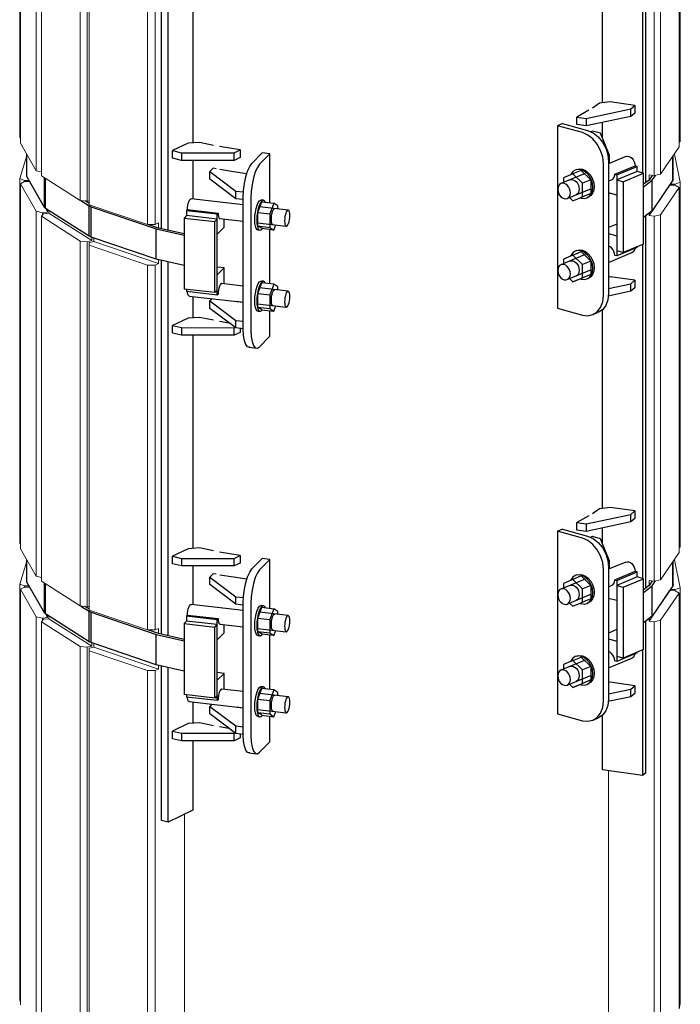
# Model space of a CAD drawing. Header units: millimetres. Extents: x -234509 to -203707, y -19731 to 120094.
# Tile 13 of 72: x -211803 to -210578, y -17901 to -16075. Entities that reach past the tile are written whole.
import ezdxf

# ---------------------------------------------------------------- set-up
doc = ezdxf.new("R2010")
doc.units = ezdxf.units.MM
for name, color, linetype, lineweight in [('N-CO-BC-BETONVORM-G', 50, 'Continuous', 25), ('N-CO-KC-KUNSTSTOFVORM-G', 7, 'Continuous', 13), ('N-CO-SC-STAALVORM-G', 10, 'Continuous', 25)]:
    doc.layers.add(name, color=color, linetype=linetype, lineweight=lineweight)

# ---------------------------------------------------------------- blocks, each defined once
blk = doc.blocks.new('GM_Wrijfstijl_boven_beschermpaal - GM_Wrijfstijl_boven_beschermpaal-V101-_3D_ Copy 1 Copy 1 Copy 1')
at = {"layer": 'N-CO-KC-KUNSTSTOFVORM-G'}
for p, q in [((256715.5, -16364.1), (256715.5, -15687.1)), ((256787.2, -16409.9), (256787.2, -15733)), ((256800.7, -16411.3), (256800.7, -15734.4)), ((256715.5, -16364.1), (256787.2, -16409.9)), ((256787.2, -16409.9), (256800.7, -16411.3)), ((256804.4, -16410.4), (256800.7, -16411.3)), ((256715.5, -16439.3), (256719.6, -16434.7)), ((256719.6, -16434.7), (256729.1, -16433.5)), ((256729.1, -16433.5), (256729.1, -16428.5)), ((256729.1, -16433.5), (256808.9, -16484.5)), ((256715.5, -17116.2), (256715.5, -16439.3)), ((256787.2, -16485.2), (256715.5, -16439.3)), ((256787.2, -17162.1), (256787.2, -16485.2)), ((256800.7, -16486.6), (256787.2, -16485.2)), ((256800.7, -16486.6), (256808.9, -16484.5)), ((256800.7, -17163.5), (256800.7, -16486.6)), ((256808.9, -16484.5), (256808.9, -16478.4)), ((256715.5, -17116.2), (256787.2, -17162.1)), ((256787.2, -17162.1), (256800.7, -17163.5)), ((256804.4, -17162.6), (256800.7, -17163.5)), ((256729.1, -17185.7), (256729.1, -17180.6)), ((256715.5, -17191.5), (256719.6, -17186.9)), ((256787.2, -17237.3), (256715.5, -17191.5)), ((256715.5, -17962.4), (256715.5, -17191.5)), ((256719.6, -17186.9), (256729.1, -17185.7)), ((256729.1, -17185.7), (256808.9, -17236.7)), ((256800.7, -17238.7), (256787.2, -17237.3)), ((256787.2, -18008.3), (256787.2, -17237.3)), ((256800.7, -17238.7), (256808.9, -17236.7)), ((256800.7, -18047.3), (256800.7, -17238.7)), ((256808.9, -17236.7), (256808.9, -17230.6))]:
    blk.add_line(p, q, dxfattribs=at)
blk = doc.blocks.new('GM_Wrijfstijl_boven_beschermpaal - GM_Wrijfstijl_boven_beschermpaal-V102-_3D_ Copy 1 Copy 1 Copy 1')
at = {"layer": 'N-CO-KC-KUNSTSTOFVORM-G'}
for p, q in [((256804.4, -16417.8), (256804.4, -15740.9)), ((256912.4, -16454.5), (256912.4, -15777.6)), ((256926.5, -16454.5), (256926.5, -15777.6)), ((256804.4, -16413), (256804.4, -16417.8)), ((256804.4, -16417.8), (256912.4, -16454.5)), ((256912.4, -16454.5), (256926.5, -16454.5)), ((256932.5, -16451.8), (256926.5, -16454.5)), ((256932.5, -16461.2), (256932.5, -16451.8)), ((256804.4, -16488.2), (256812.5, -16486.2)), ((256804.4, -16493.1), (256804.4, -16488.2)), ((256812.5, -16486.2), (256812.5, -16479.7)), ((256812.5, -16486.2), (256932.5, -16527)), ((256804.4, -17170), (256804.4, -16493.1)), ((256912.4, -16529.8), (256804.4, -16493.1)), ((256926.5, -16529.8), (256932.5, -16527)), ((256932.5, -16527), (256932.5, -16520)), ((256912.4, -17206.7), (256912.4, -16529.8)), ((256926.5, -16529.8), (256912.4, -16529.8)), ((256926.5, -17206.7), (256926.5, -16529.8)), ((256804.4, -17165.2), (256804.4, -17170)), ((256804.4, -17170), (256912.4, -17206.7)), ((256912.4, -17206.7), (256926.5, -17206.7)), ((256932.5, -17203.9), (256926.5, -17206.7)), ((256932.5, -17213.3), (256932.5, -17203.9)), ((256804.4, -17240.4), (256812.5, -17238.3)), ((256812.5, -17238.3), (256812.5, -17231.8)), ((256812.5, -17238.3), (256932.5, -17279.2)), ((256804.4, -17245.2), (256804.4, -17240.4)), ((256912.4, -17281.9), (256804.4, -17245.2)), ((256804.4, -18016.2), (256804.4, -17245.2)), ((256932.5, -17279.2), (256932.5, -17272.2)), ((256926.5, -17281.9), (256912.4, -17281.9)), ((256912.4, -18052.9), (256912.4, -17281.9)), ((256926.5, -17281.9), (256932.5, -17279.2)), ((256926.5, -18090.5), (256926.5, -17281.9)), ((256980.9, -17548), (256980.9, -18216.1))]:
    blk.add_line(p, q, dxfattribs=at)
blk = doc.blocks.new('GM_Wrijfstijl_boven_beschermpaal - GM_Wrijfstijl_boven_beschermpaal-V103-_3D_ Copy 1 Copy 1 Copy 1')
at = {"layer": 'N-CO-KC-KUNSTSTOFVORM-G'}
for p, q in [((256675.3, -16294), (256675.3, -15617)), ((256675.3, -16294), (256676.6, -16294.5)), ((256675.3, -16369.2), (256688.3, -16326.8)), ((256675.3, -17046.2), (256675.3, -16369.2)), ((256684.2, -16372.9), (256675.3, -16369.2)), ((256684.2, -16372.9), (256692.7, -16372.8)), ((256684.2, -16375.2), (256684.2, -16372.9)), ((256675.3, -17046.2), (256676.6, -17046.7)), ((256675.3, -17121.4), (256688.3, -17079)), ((256684.2, -17125.1), (256675.3, -17121.4)), ((256675.3, -17892.3), (256675.3, -17121.4)), ((256684.2, -17125.1), (256692.7, -17125)), ((256684.2, -17127.3), (256684.2, -17125.1)), ((256675.3, -17892.3), (256676.6, -17898.3))]:
    blk.add_line(p, q, dxfattribs=at)
blk = doc.blocks.new('GM_Wrijfstijl_boven_beschermpaal - GM_Wrijfstijl_boven_beschermpaal-V104-_3D_ Copy 1 Copy 1 Copy 1')
at = {"layer": 'N-CO-KC-KUNSTSTOFVORM-G'}
for p, q in [((256676.6, -16303.8), (256676.6, -15626.9)), ((256705.8, -16354.8), (256705.8, -15677.9)), ((256676.6, -16303.8), (256705.8, -16354.8)), ((256705.8, -16354.8), (256715.5, -16357)), ((256676.6, -16379), (256684.5, -16375)), ((256676.6, -17056), (256676.6, -16379)), ((256705.8, -16430), (256676.6, -16379)), ((256684.5, -16375), (256693.9, -16374.9)), ((256705.8, -17107), (256705.8, -16430)), ((256717.6, -16432.7), (256705.8, -16430)), ((256717.6, -16432.7), (256727.1, -16431.6)), ((256717.6, -16437), (256717.6, -16432.7)), ((256723, -16424.4), (256727.1, -16431.6)), ((256727.1, -16431.6), (256727.1, -16427.2)), ((256676.6, -17056), (256705.8, -17107)), ((256705.8, -17107), (256715.5, -17109.2)), ((256676.6, -17131.2), (256684.5, -17127.2)), ((256684.5, -17127.2), (256693.9, -17127)), ((256705.8, -17182.2), (256676.6, -17131.2)), ((256676.6, -17902.2), (256676.6, -17131.2)), ((256717.6, -17184.9), (256705.8, -17182.2)), ((256705.8, -17953.2), (256705.8, -17182.2)), ((256717.6, -17184.9), (256727.1, -17183.7)), ((256717.6, -17189.2), (256717.6, -17184.9)), ((256723, -17176.6), (256727.1, -17183.7)), ((256727.1, -17183.7), (256727.1, -17179.3))]:
    blk.add_line(p, q, dxfattribs=at)
blk = doc.blocks.new('GM_Wrijfstijl_boven_beschermpaal - GM_Wrijfstijl_boven_beschermpaal-3591631-_3D_ Copy 1 Copy 1 Copy 1')
at = {"layer": 'N-CO-KC-KUNSTSTOFVORM-G'}
for p, q in [((257899.8, -15624), (257899.8, -16300.9)), ((257897.6, -16301.8), (257899.8, -16300.9)), ((257889.1, -16324.3), (257899.8, -16376.1)), ((257881.2, -16379.5), (257890.5, -16379.8)), ((257899.8, -16376.1), (257890.5, -16379.8)), ((257890.5, -16379.8), (257890.5, -16382.1)), ((257899.8, -16376.1), (257899.8, -17053.1)), ((257897.6, -17054), (257899.8, -17053.1)), ((257889.1, -17076.5), (257899.8, -17128.3)), ((257899.8, -17128.3), (257890.5, -17131.9)), ((257899.8, -17128.3), (257899.8, -17899.3)), ((257881.2, -17131.7), (257890.5, -17131.9)), ((257890.5, -17131.9), (257890.5, -17134.3)), ((257897.6, -17909.1), (257899.8, -17899.3))]:
    blk.add_line(p, q, dxfattribs=at)
blk = doc.blocks.new('GM_Wrijfstijl_boven_beschermpaal - GM_Wrijfstijl_boven_beschermpaal-V105-_3D_ Copy 1 Copy 1 Copy 1')
at = {"layer": 'N-CO-KC-KUNSTSTOFVORM-G'}
for p, q in [((257897.6, -15633.8), (257897.6, -16310.7)), ((257851.4, -15687), (257851.4, -16363.9)), ((257863.4, -15684.4), (257863.4, -16361.4)), ((257863.4, -16361.4), (257897.6, -16310.7)), ((257842, -16362.7), (257842, -16372.1)), ((257851.4, -16363.9), (257842, -16362.7)), ((257851.4, -16363.9), (257863.4, -16361.4)), ((257842, -16437.9), (257880, -16381.6)), ((257880, -16381.6), (257890.1, -16381.9)), ((257897.6, -16386), (257863.4, -16436.6)), ((257890.1, -16381.9), (257897.6, -16386)), ((257897.6, -16386), (257897.6, -17062.9)), ((257842, -16433.4), (257842, -16437.9)), ((257842, -16437.9), (257851.4, -16439.1)), ((257863.4, -16436.6), (257851.4, -16439.1)), ((257851.4, -16439.1), (257851.4, -17116.1)), ((257863.4, -16436.6), (257863.4, -17113.5)), ((257863.4, -17113.5), (257897.6, -17062.9)), ((257842, -17114.8), (257842, -17124.2)), ((257851.4, -17116.1), (257842, -17114.8)), ((257851.4, -17116.1), (257863.4, -17113.5)), ((257842, -17190.1), (257880, -17133.7)), ((257897.6, -17138.1), (257863.4, -17188.7)), ((257880, -17133.7), (257890.1, -17134)), ((257890.1, -17134), (257897.6, -17138.1)), ((257897.6, -17138.1), (257897.6, -17909.1)), ((257842, -17185.6), (257842, -17190.1)), ((257842, -17190.1), (257851.4, -17191.3)), ((257863.4, -17188.7), (257851.4, -17191.3)), ((257851.4, -17191.3), (257851.4, -17999.9)), ((257863.4, -17188.7), (257863.4, -17959.7)), ((257766.6, -18139.1), (257766.6, -17467.7))]:
    blk.add_line(p, q, dxfattribs=at)
blk = doc.blocks.new('GM_type2 - GM_type2-3480043-_3D_ Copy 1 Copy 1 Copy 1')
at = {"layer": 'N-CO-SC-STAALVORM-G'}
for p, q in [((256938, -16462.4), (256938, -15769.1)), ((256950.3, -16465.3), (256950.3, -15771.9)), ((256996.3, -15907.9), (256996.3, -16303.2)), ((256996.3, -16335.7), (256996.3, -16407.6)), ((256938, -17214.6), (256938, -16521.3)), ((256950.3, -17217.4), (256950.3, -16524.1)), ((256996.3, -16587.9), (256996.3, -16627.6)), ((256996.3, -16660.1), (256996.3, -17055.4)), ((256996.3, -17087.9), (256996.3, -17159.8)), ((256938, -17559.9), (256938, -17273.4)), ((256950.3, -17562.9), (256950.3, -17276.2)), ((256996.3, -17340.1), (256996.3, -17379.7)), ((256996.3, -17412.2), (256996.3, -17540.6)), ((256996.3, -17540.6), (256950.3, -17562.9)), ((256950.3, -17562.9), (256938, -17559.9))]:
    blk.add_line(p, q, dxfattribs=at)
blk = doc.blocks.new('GM_type3 - GM_type3-3483063-_3D_ Copy 1 Copy 1 Copy 1')
at = {"layer": 'N-CO-SC-STAALVORM-G'}
for p, q in [((257105.9, -14836.9), (257125.1, -14817.6)), ((257139.3, -14819.2), (257120.1, -14838.6)), ((257139.3, -14819.2), (257125.1, -14817.6)), ((257139.3, -14909.8), (257139.3, -14819.2)), ((257089.8, -15144.5), (257089.8, -14900.1)), ((257104, -14901.7), (257104, -15146.2)), ((257139.3, -15060.3), (257139.3, -14959.8)), ((257139.3, -15157.7), (257139.3, -15110.2)), ((257120.1, -15177.1), (257139.3, -15157.7)), ((257100.1, -15178.1), (257114.3, -15179.7))]:
    blk.add_line(p, q, dxfattribs=at)
for points in [[(257089.8, -14900.1, 0), (257090.4, -14887.4, 0), (257092, -14874.4, 0), (257094.5, -14862.1, 0), (257097.8, -14851.3, 0), (257101.7, -14842.7, 0), (257105.9, -14836.9, 0)], [(257120.1, -14838.6, 0), (257115.9, -14844.4, 0), (257112.1, -14852.9, 0), (257108.7, -14863.8, 0), (257106.2, -14876.1, 0), (257104.6, -14889, 0), (257104, -14901.7, 0)], [(257101.7, -15178, 0), (257097.8, -15177.2, 0), (257094.5, -15173.1, 0), (257092, -15165.9, 0), (257090.4, -15156.2, 0), (257089.8, -15144.5, 0)], [(257104, -15146.2, 0), (257104.6, -15157.8, 0), (257106.2, -15167.5, 0), (257108.7, -15174.7, 0), (257112.1, -15178.8, 0), (257115.9, -15179.6, 0), (257120.1, -15177.1, 0)]]:
    blk.add_polyline3d(points, dxfattribs=at)
blk = doc.blocks.new('GM_type5 - GM_type5-3483963-_3D_ Copy 1 Copy 1 Copy 1')
at = {"layer": 'N-CO-SC-STAALVORM-G'}
for p, q in [((257033.7, -14845.8), (257027.5, -14852)), ((257039.6, -14846.9), (257033.7, -14845.8)), ((257027.5, -14852), (257075.7, -14888.4)), ((257027.5, -14866.1), (257027.5, -14852)), ((257075.7, -14902.5), (257027.5, -14866.1)), ((257075.7, -14888.4), (257090.3, -14890)), ((257075.7, -14902.5), (257075.7, -14888.4)), ((257089.8, -14904.1), (257075.7, -14902.5))]:
    blk.add_line(p, q, dxfattribs=at)
blk.add_polyline3d([(257096.2, -14856.2, 0), (257071.5, -14852.5, 0), (257046.6, -14848.3, 0)], dxfattribs=at)
blk = doc.blocks.new('GM_type5 - GM_type5-V108-_3D_ Copy 1 Copy 1 Copy 1')
at = {"layer": 'N-CO-SC-STAALVORM-G'}
for p, q in [((257031.6, -15087.7), (257027.5, -15091.8)), ((257027.5, -15091.8), (257075.7, -15128.1)), ((257027.5, -15105.9), (257027.5, -15091.8)), ((257089.6, -15095.1), (257077.1, -15093.2)), ((257075.7, -15142.2), (257027.5, -15105.9)), ((257075.7, -15128.1), (257089.8, -15129.7)), ((257075.7, -15142.2), (257075.7, -15128.1)), ((257089.8, -15143.9), (257075.7, -15142.2))]:
    blk.add_line(p, q, dxfattribs=at)
blk = doc.blocks.new('GM_type4 - GM_type4-3520903-_3D_ Copy 1 Copy 1 Copy 1')
at = {"layer": 'N-CO-SC-STAALVORM-G'}
for p, q in [((256987.5, -15123.8), (256958.8, -15137.7)), ((256958.8, -15137.7), (256975.2, -15141.6)), ((256958.8, -15151.8), (256958.8, -15137.7)), ((257008.7, -15122.5), (256987.5, -15123.8)), ((257034.6, -15127.9), (257008.7, -15122.5)), ((257063.3, -15133.2), (257045.5, -15130)), ((256975.2, -15155.7), (256958.8, -15151.8)), ((256975.2, -15141.6), (257073.2, -15141.7)), ((256975.2, -15141.6), (256975.2, -15155.7)), ((257073.2, -15155.8), (256975.2, -15155.7)), ((257073.2, -15141.7), (257074.3, -15141.1)), ((257073.2, -15155.8), (257073.2, -15141.7)), ((257084, -15150.5), (257073.2, -15155.8)), ((257084, -15143.2), (257084, -15150.5))]:
    blk.add_line(p, q, dxfattribs=at)
blk = doc.blocks.new('GM_type4 - GM_type4-V109-_3D_ Copy 1 Copy 1 Copy 1')
at = {"layer": 'N-CO-SC-STAALVORM-G'}
for p, q in [((256987.5, -14799.4), (256958.8, -14813.3)), ((257008.7, -14798.1), (256987.5, -14799.4)), ((257034.6, -14803.6), (257008.7, -14798.1)), ((257084, -14812.1), (257045.5, -14805.6)), ((256958.8, -14813.3), (256975.2, -14817.3)), ((256958.8, -14827.4), (256958.8, -14813.3)), ((256975.2, -14831.4), (256958.8, -14827.4)), ((256975.2, -14817.3), (257073.2, -14817.3)), ((256975.2, -14817.3), (256975.2, -14831.4)), ((257073.2, -14817.3), (257084, -14812.1)), ((257073.2, -14831.4), (257073.2, -14817.3)), ((257084, -14826.2), (257073.2, -14831.4)), ((257084, -14812.1), (257084, -14826.2)), ((257073.2, -14831.4), (256975.2, -14831.4))]:
    blk.add_line(p, q, dxfattribs=at)
blk = doc.blocks.new('GM_M30 - M20-V112-_3D_ Copy 1 Copy 1 Copy 1')
at = {"layer": 'N-CO-SC-STAALVORM-G'}
for p, q in [((257089.8, -16418.3), (256993, -16407.2)), ((257116.5, -16432.3), (257123.9, -16412.4)), ((257127.1, -16409.5), (257123.3, -16409.1)), ((257123.9, -16412.4), (257146.6, -16415)), ((257146.6, -16415), (257139.2, -16434.9)), ((257154, -16420.1), (257146.6, -16415)), ((256986.4, -16426.9), (257043.3, -16433.5)), ((257116.5, -16457.3), (257116.5, -16432.3)), ((257116.5, -16432.3), (257139.2, -16434.9)), ((257172.9, -16427.9), (257119.7, -16421.8)), ((257139.2, -16434.9), (257139.2, -16459.9)), ((257154, -16425.9), (257154, -16420.1)), ((257046.4, -16443.5), (257089.8, -16448.5)), ((257116.3, -16451.6), (257169.5, -16457.7)), ((257123.9, -16462.3), (257116.5, -16457.3)), ((257116.5, -16457.3), (257139.2, -16459.9)), ((257116.9, -16464.7), (257120.6, -16465.2)), ((257146.6, -16465), (257123.9, -16462.3)), ((257139.2, -16459.9), (257146.6, -16465)), ((257146.6, -16465), (257150.2, -16455.3))]:
    blk.add_line(p, q, dxfattribs=at)
for points in [[(256986.4, -16426.9, 0), (256986.6, -16423.1, 0), (256987.1, -16419.2, 0), (256987.8, -16415.5, 0), (256988.8, -16412.3, 0), (256990, -16409.7, 0), (256991.2, -16408, 0), (256992.5, -16407.2, 0), (256993, -16407.2, 0)], [(257111.1, -16446, 0), (257111.4, -16438.8, 0), (257112.3, -16431.6, 0), (257113.7, -16424.7, 0), (257115.6, -16418.6, 0), (257117.7, -16413.8, 0), (257120.1, -16410.6, 0), (257122.4, -16409.2, 0), (257123.3, -16409.1, 0)], [(257130.5, -16413, 0), (257130.2, -16412.4, 0), (257128.3, -16410, 0), (257126.2, -16409.6, 0), (257123.9, -16411, 0), (257121.5, -16414.3, 0), (257119.4, -16419.1, 0), (257117.5, -16425.1, 0), (257116.1, -16432, 0), (257115.2, -16439.3, 0), (257114.9, -16446.4, 0)], [(257043.3, -16433.5, 0), (257043.4, -16436.9, 0), (257043.9, -16439.9, 0), (257044.7, -16442, 0), (257045.7, -16443.3, 0), (257046.8, -16443.5, 0)], [(257141.8, -16444.8, 0), (257141.9, -16441, 0), (257142.4, -16437.1, 0), (257143.2, -16433.4, 0), (257144.2, -16430.2, 0), (257145.3, -16427.6, 0), (257146.6, -16425.9, 0), (257147.8, -16425.1, 0), (257148.3, -16425.1, 0)], [(257176, -16438, 0), (257175.9, -16434.5, 0), (257175.4, -16431.6, 0), (257174.6, -16429.4, 0), (257173.6, -16428.2, 0), (257172.5, -16427.9, 0), (257171.2, -16428.7, 0), (257170, -16430.5, 0), (257168.8, -16433, 0), (257167.8, -16436.3, 0), (257167.1, -16440, 0), (257166.6, -16443.8, 0), (257166.4, -16447.7, 0)], [(257117.7, -16464.7, 0), (257115.6, -16464.2, 0), (257113.7, -16461.9, 0), (257112.3, -16457.9, 0), (257111.4, -16452.5, 0), (257111.1, -16446, 0)], [(257114.9, -16446.4, 0), (257115.2, -16452.9, 0), (257116.1, -16458.3, 0), (257117.5, -16462.4, 0), (257119.4, -16464.7, 0), (257121.5, -16465.1, 0), (257123.9, -16463.7, 0), (257124.7, -16462.8, 0)], [(257145.3, -16454.9, 0), (257144.2, -16454.6, 0), (257143.2, -16453.4, 0), (257142.4, -16451.2, 0), (257141.9, -16448.3, 0), (257141.8, -16444.8, 0)], [(257166.4, -16447.7, 0), (257166.6, -16451.1, 0), (257167.1, -16454.1, 0), (257167.8, -16456.2, 0), (257168.8, -16457.5, 0), (257170, -16457.7, 0), (257171.2, -16456.9, 0), (257172.5, -16455.2, 0), (257173.6, -16452.6, 0), (257174.6, -16449.4, 0), (257175.4, -16445.7, 0), (257175.9, -16441.8, 0), (257176, -16438, 0)]]:
    blk.add_polyline3d(points, dxfattribs=at)
blk = doc.blocks.new('GM_M30 - M20-V110-_3D_ Copy 1 Copy 1 Copy 1')
at = {"layer": 'N-CO-SC-STAALVORM-G'}
for p, q in [((257089.8, -15064.4), (257049.8, -15059.8)), ((257116.5, -15078.4), (257123.9, -15058.5)), ((257127.1, -15055.7), (257123.3, -15055.2)), ((257146.6, -15061.1), (257123.9, -15058.5)), ((257146.6, -15061.1), (257139.2, -15081)), ((257154, -15066.2), (257146.6, -15061.1)), ((257154, -15071.9), (257154, -15066.2)), ((256989.5, -15083.1), (257089.8, -15094.6)), ((257116.5, -15103.4), (257116.5, -15078.4)), ((257116.5, -15078.4), (257139.2, -15081)), ((257172.9, -15074), (257119.7, -15067.9)), ((257139.2, -15081), (257139.2, -15106)), ((257116.3, -15097.7), (257169.5, -15103.8)), ((257146.6, -15111.1), (257150.2, -15101.4)), ((257123.9, -15108.4), (257116.5, -15103.4)), ((257116.5, -15103.4), (257139.2, -15106)), ((257116.9, -15110.8), (257120.6, -15111.3)), ((257123.9, -15108.4), (257146.6, -15111.1)), ((257139.2, -15106), (257146.6, -15111.1))]:
    blk.add_line(p, q, dxfattribs=at)
for points in [[(257049.8, -15059.8, 0), (257049.3, -15059.9, 0), (257048.1, -15060.6, 0), (257046.8, -15062.4, 0), (257045.7, -15064.9, 0), (257044.7, -15068.2, 0), (257043.9, -15071.9, 0), (257043.4, -15075.8, 0), (257043.3, -15079.6, 0)], [(257111.1, -15092.1, 0), (257111.4, -15084.9, 0), (257112.3, -15077.7, 0), (257113.7, -15070.8, 0), (257115.6, -15064.8, 0), (257117.7, -15059.9, 0), (257120.1, -15056.7, 0), (257122.4, -15055.3, 0), (257123.3, -15055.2, 0)], [(257130.5, -15059.1, 0), (257130.2, -15058.5, 0), (257128.3, -15056.2, 0), (257126.2, -15055.7, 0), (257123.9, -15057.1, 0), (257121.5, -15060.4, 0), (257119.4, -15065.2, 0), (257117.5, -15071.2, 0), (257116.1, -15078.1, 0), (257115.2, -15085.4, 0), (257114.9, -15092.5, 0)], [(256990, -15083.1, 0), (256988.8, -15082.8, 0), (256987.8, -15081.6, 0), (256987.1, -15079.4, 0), (256986.6, -15076.5, 0), (256986.5, -15074.9, 0)], [(257141.8, -15090.9, 0), (257141.9, -15087.1, 0), (257142.4, -15083.2, 0), (257143.2, -15079.5, 0), (257144.2, -15076.3, 0), (257145.3, -15073.7, 0), (257146.6, -15072, 0), (257147.8, -15071.2, 0), (257148.3, -15071.2, 0)], [(257176, -15084.1, 0), (257175.9, -15080.6, 0), (257175.4, -15077.7, 0), (257174.6, -15075.5, 0), (257173.6, -15074.3, 0), (257172.5, -15074.1, 0), (257171.2, -15074.8, 0), (257170, -15076.6, 0), (257168.8, -15079.1, 0), (257167.8, -15082.4, 0), (257167.1, -15086.1, 0), (257166.6, -15090, 0), (257166.4, -15093.8, 0)], [(257166.4, -15093.8, 0), (257166.6, -15097.3, 0), (257167.1, -15100.2, 0), (257167.8, -15102.3, 0), (257168.8, -15103.6, 0), (257170, -15103.8, 0), (257171.2, -15103, 0), (257172.5, -15101.3, 0), (257173.6, -15098.7, 0), (257174.6, -15095.5, 0), (257175.4, -15091.8, 0), (257175.9, -15087.9, 0), (257176, -15084.1, 0)], [(257117.7, -15110.8, 0), (257115.6, -15110.3, 0), (257113.7, -15108, 0), (257112.3, -15104, 0), (257111.4, -15098.6, 0), (257111.1, -15092.1, 0)], [(257114.9, -15092.5, 0), (257115.2, -15099, 0), (257116.1, -15104.5, 0), (257117.5, -15108.5, 0), (257119.4, -15110.8, 0), (257121.5, -15111.2, 0), (257123.9, -15109.8, 0), (257124.7, -15108.9, 0)], [(257145.3, -15101, 0), (257144.2, -15100.7, 0), (257143.2, -15099.5, 0), (257142.4, -15097.3, 0), (257141.9, -15094.4, 0), (257141.8, -15090.9, 0)]]:
    blk.add_polyline3d(points, dxfattribs=at)
blk = doc.blocks.new('GM_M30 - M20-V113-_3D_ Copy 1 Copy 1 Copy 1')
at = {"layer": 'N-CO-SC-STAALVORM-G'}
for p, q in [((257089.8, -17170.5), (256993, -17159.3)), ((257116.5, -17184.5), (257123.9, -17164.6)), ((257127.1, -17161.7), (257123.3, -17161.3)), ((257123.9, -17164.6), (257146.6, -17167.2)), ((256986.4, -17179.1), (257043.3, -17185.6)), ((257116.5, -17209.4), (257116.5, -17184.5)), ((257116.5, -17184.5), (257139.2, -17187.1)), ((257172.9, -17180.1), (257119.7, -17173.9)), ((257146.6, -17167.2), (257139.2, -17187.1)), ((257154, -17172.2), (257146.6, -17167.2)), ((257154, -17177.5), (257154, -17172.2)), ((257046.4, -17195.7), (257089.8, -17200.7)), ((257139.2, -17187.1), (257139.2, -17212)), ((257116.3, -17203.7), (257169.5, -17209.9)), ((257123.9, -17214.5), (257116.5, -17209.4)), ((257116.5, -17209.4), (257139.2, -17212)), ((257116.9, -17216.9), (257120.6, -17217.3)), ((257146.6, -17217.1), (257123.9, -17214.5)), ((257139.2, -17212), (257146.6, -17217.1)), ((257146.6, -17217.1), (257150.2, -17207.5))]:
    blk.add_line(p, q, dxfattribs=at)
for points in [[(256986.4, -17179.1, 0), (256986.6, -17175.3, 0), (256987.1, -17171.4, 0), (256987.8, -17167.7, 0), (256988.8, -17164.4, 0), (256990, -17161.9, 0), (256991.2, -17160.1, 0), (256992.5, -17159.4, 0), (256993, -17159.3, 0)], [(257111.1, -17198.1, 0), (257111.4, -17191, 0), (257112.3, -17183.7, 0), (257113.7, -17176.9, 0), (257115.6, -17170.8, 0), (257117.7, -17166.1, 0)], [(257130.5, -17165.2, 0), (257130.2, -17164.5, 0), (257128.3, -17162.2, 0), (257126.2, -17161.8, 0), (257123.9, -17163.2, 0), (257121.5, -17166.4, 0), (257119.4, -17171.2, 0), (257117.5, -17177.3, 0), (257116.1, -17184.2, 0), (257115.2, -17191.4, 0), (257114.9, -17198.6, 0)], [(257117.7, -17166, 0), (257120.1, -17162.8, 0), (257122.4, -17161.3, 0), (257123.3, -17161.3, 0)], [(257141.8, -17197, 0), (257141.9, -17193.2, 0), (257142.4, -17189.3, 0), (257143.2, -17185.6, 0), (257144.2, -17182.3, 0), (257145.3, -17179.8, 0), (257146.6, -17178, 0), (257147.8, -17177.3, 0), (257148.3, -17177.2, 0)], [(257176, -17190.1, 0), (257175.9, -17186.7, 0), (257175.4, -17183.7, 0), (257174.6, -17181.6, 0), (257173.6, -17180.3, 0), (257172.5, -17180.1, 0), (257171.2, -17180.9, 0), (257170, -17182.6, 0), (257168.8, -17185.2, 0), (257167.8, -17188.4, 0), (257167.1, -17192.1, 0), (257166.6, -17196, 0), (257166.4, -17199.8, 0)], [(257043.3, -17185.6, 0), (257043.4, -17189.1, 0), (257043.9, -17192, 0), (257044.7, -17194.2, 0), (257045.7, -17195.4, 0), (257046.8, -17195.7, 0)], [(257117.7, -17216.9, 0), (257115.6, -17216.4, 0), (257113.7, -17214.1, 0), (257112.3, -17210.1, 0), (257111.4, -17204.6, 0), (257111.1, -17198.1, 0)], [(257114.9, -17198.6, 0), (257115.2, -17205.1, 0), (257116.1, -17210.5, 0), (257117.5, -17214.5, 0), (257119.4, -17216.8, 0), (257121.5, -17217.3, 0), (257123.9, -17215.8, 0), (257124.7, -17214.9, 0)], [(257145.3, -17207, 0), (257144.2, -17206.8, 0), (257143.2, -17205.5, 0), (257142.4, -17203.4, 0), (257141.9, -17200.5, 0), (257141.8, -17197, 0)], [(257166.4, -17199.8, 0), (257166.6, -17203.3, 0), (257167.1, -17206.2, 0), (257167.8, -17208.4, 0), (257168.8, -17209.6, 0), (257170, -17209.9, 0), (257171.2, -17209.1, 0), (257172.5, -17207.4, 0), (257173.6, -17204.8, 0), (257174.6, -17201.5, 0), (257175.4, -17197.8, 0), (257175.9, -17194, 0), (257176, -17190.1, 0)]]:
    blk.add_polyline3d(points, dxfattribs=at)
blk = doc.blocks.new('GM_type7 - GM_type7-3490173-_3D_ Copy 1 Copy 1 Copy 1')
at = {"layer": 'N-CO-SC-STAALVORM-G'}
for p, q in [((256986.1, -14922.9), (256984.8, -14924.2)), ((256984.8, -14924.2), (257041.7, -14930.8)), ((256984.8, -14924.2), (256984.8, -14933.6)), ((257041.7, -14930.8), (257042.9, -14929.5)), ((257041.7, -14968.4), (257041.7, -14930.8)), ((257054.5, -14955.5), (257041.7, -14968.4)), ((257054.5, -14955.5), (257054.5, -14939.9))]:
    blk.add_line(p, q, dxfattribs=at)
blk = doc.blocks.new('GM_type7 - GM_type7-V115-_3D_ Copy 1 Copy 1 Copy 1')
at = {"layer": 'N-CO-SC-STAALVORM-G'}
for p, q in [((257054.5, -15782.8), (257041.7, -15781.4)), ((257041.7, -15795.7), (257054.5, -15782.8)), ((257041.7, -15833.3), (257041.7, -15795.7)), ((257054.5, -15812.6), (257054.5, -15782.8)), ((256984.8, -15822.8), (256984.8, -15826.8)), ((257041.7, -15833.3), (256984.8, -15826.8)), ((257043.3, -15831.7), (257041.7, -15833.3))]:
    blk.add_line(p, q, dxfattribs=at)
blk = doc.blocks.new('GM_type6 - GM_type6-3496029-_3D_ Copy 1 Copy 1 Copy 1')
at = {"layer": 'N-CO-SC-STAALVORM-G'}
for p, q in [((256984.8, -14933.6), (256980, -14938.4)), ((256980, -14938.4), (257036.9, -14945)), ((256980, -14938.4), (256980, -15070.1)), ((257041.7, -14940.2), (256984.8, -14933.6)), ((257036.9, -14945), (257041.7, -14940.2)), ((257036.9, -15076.6), (257036.9, -14945)), ((257041.7, -15071.8), (257041.7, -14940.2)), ((257036.9, -15076.6), (256980, -15070.1)), ((257041.7, -15071.8), (257036.9, -15076.6))]:
    blk.add_line(p, q, dxfattribs=at)
blk = doc.blocks.new('GM_type2 - GM_type2-3506823-_3D_ Copy 1 Copy 1 Copy 1')
at = {"layer": 'N-CO-SC-STAALVORM-G'}
for p, q in [((257835.3, -15686.4), (257835.3, -16377.2)), ((257829.5, -15739.7), (257829.5, -16358.7)), ((257755.7, -16229), (257755.7, -15860.1)), ((257755.7, -16294.7), (257755.7, -16265.5)), ((257835.3, -16438.5), (257835.3, -17129.4)), ((257829.5, -16491.9), (257829.5, -17110.9)), ((257755.7, -16981.2), (257755.7, -16612.3)), ((257755.7, -17046.9), (257755.7, -17017.5)), ((257835.3, -17190.7), (257835.3, -17472)), ((257829.5, -17244), (257829.5, -17476.7)), ((257755.7, -17466.1), (257755.7, -17364.4)), ((257829.5, -17476.7), (257755.7, -17466.1)), ((257835.3, -17472), (257829.5, -17476.7))]:
    blk.add_line(p, q, dxfattribs=at)
blk = doc.blocks.new('GM_type3 - GM_type3-3504051-_3D_ Copy 1 Copy 1 Copy 1')
at = {"layer": 'N-CO-SC-STAALVORM-G'}
for p, q in [((257681.6, -14763.1), (257672.1, -14767)), ((257718.6, -14779.9), (257672.1, -14767)), ((257672.1, -14767), (257672.1, -15105.5)), ((257681.6, -14763.1), (257728.1, -14776)), ((257757.3, -15082.2), (257757.3, -14837.7)), ((257766.8, -14833.8), (257766.8, -15078.2)), ((257672.1, -15105.5), (257718.6, -15118.4)), ((257737.9, -15117.5), (257747.3, -15113.6))]:
    blk.add_line(p, q, dxfattribs=at)
for points in [[(257757.3, -14837.7, 0), (257756, -14825.2, 0), (257752.1, -14812.8, 0), (257746, -14801.3, 0), (257738, -14791.6, 0), (257728.6, -14784.3, 0), (257718.6, -14779.9, 0)], [(257728.1, -14776, 0), (257738.1, -14780.4, 0), (257747.5, -14787.7, 0), (257755.5, -14797.4, 0), (257761.6, -14808.8, 0), (257765.5, -14821.2, 0), (257766.8, -14833.8, 0)], [(257718.6, -15118.4, 0), (257728.6, -15119.6, 0), (257738, -15117.5, 0), (257746, -15112.3, 0), (257752.1, -15104.2, 0), (257756, -15094, 0), (257757.3, -15082.2, 0)], [(257766.8, -15078.2, 0), (257765.5, -15090, 0), (257761.6, -15100.3, 0), (257755.5, -15108.3, 0), (257747.5, -15113.5, 0)]]:
    blk.add_polyline3d(points, dxfattribs=at)
blk = doc.blocks.new('GM_type5 - GM_type5-3510083-_3D_ Copy 1 Copy 1 Copy 1')
at = {"layer": 'N-CO-SC-STAALVORM-G'}
for p, q in [((257737, -14776.9), (257734.3, -14778.6)), ((257752, -14781.1), (257737, -14776.9)), ((257767.9, -14820.6), (257752, -14781.1)), ((257765.5, -14821.5), (257767.9, -14820.6)), ((257767.9, -14820.6), (257767.9, -14834.7)), ((257767.9, -14834.7), (257766.8, -14835.1))]:
    blk.add_line(p, q, dxfattribs=at)
blk = doc.blocks.new('GM_type4 - GM_type4-V118-_3D_ Copy 1 Copy 1 Copy 1')
at = {"layer": 'N-CO-SC-STAALVORM-G'}
for p, q in [((257769.8, -15799.3), (257766.8, -15799.7)), ((257766.8, -15821), (257808.1, -15812.2)), ((257815.9, -15805.9), (257769.8, -15799.3)), ((257808.1, -15812.2), (257815.9, -15805.9)), ((257808.1, -15826.3), (257808.1, -15812.2)), ((257815.9, -15805.9), (257815.9, -15820)), ((257808.1, -15826.3), (257766.3, -15835.2)), ((257815.9, -15820), (257808.1, -15826.3))]:
    blk.add_line(p, q, dxfattribs=at)
blk = doc.blocks.new('GM_type4 - GM_type4-V117-_3D_ Copy 1 Copy 1 Copy 1')
at = {"layer": 'N-CO-SC-STAALVORM-G'}
for p, q in [((257725.1, -14753.4), (257808.1, -14735.7)), ((257749.8, -14725.5), (257736.9, -14734.5)), ((257769.8, -14722.8), (257749.8, -14725.5)), ((257815.9, -14729.4), (257769.8, -14722.8)), ((257808.1, -14735.7), (257815.9, -14729.4)), ((257808.1, -14749.8), (257808.1, -14735.7)), ((257815.9, -14729.4), (257815.9, -14743.5)), ((257730.4, -14738.5), (257707.8, -14750.9)), ((257707.8, -14750.9), (257725.1, -14753.4)), ((257707.8, -14765), (257707.8, -14750.9)), ((257808.1, -14749.8), (257725.1, -14767.5)), ((257725.1, -14753.4), (257725.1, -14767.5)), ((257815.9, -14743.5), (257808.1, -14749.8)), ((257725.1, -14767.5), (257707.8, -14765))]:
    blk.add_line(p, q, dxfattribs=at)
blk = doc.blocks.new('GM_type7 - GM_type7-V121-_3D_ Copy 1 Copy 1 Copy 1')
at = {"layer": 'N-CO-SC-STAALVORM-G'}
for p, q in [((257778.8, -16361.6), (257782.1, -16362.5)), ((257782.1, -16362.5), (257820.1, -16346.7)), ((257782.1, -16362.5), (257782.1, -16400.1)), ((257820.1, -16346.7), (257816.7, -16345.8)), ((257820.1, -16356.1), (257820.1, -16346.7)), ((257782.1, -16400.1), (257766.8, -16395.9))]:
    blk.add_line(p, q, dxfattribs=at)
blk = doc.blocks.new('GM_type7 - GM_type7-V119-_3D_ Copy 1 Copy 1 Copy 1')
at = {"layer": 'N-CO-SC-STAALVORM-G'}
for p, q in [((257782.1, -14949.5), (257766.8, -14955.9)), ((257766.8, -14966.8), (257782.1, -14971)), ((257782.1, -14971), (257782.1, -15008.6)), ((257820.1, -14992.8), (257782.1, -15008.6)), ((257820.1, -14992.8), (257820.1, -14991.5)), ((257782.1, -15008.6), (257778.8, -15007.7))]:
    blk.add_line(p, q, dxfattribs=at)
blk = doc.blocks.new('GM_type7 - GM_type7-V122-_3D_ Copy 1 Copy 1 Copy 1')
at = {"layer": 'N-CO-SC-STAALVORM-G'}
for p, q in [((257782.1, -17114.7), (257820.1, -17098.9)), ((257820.1, -17098.9), (257816.2, -17097.8)), ((257820.1, -17108.3), (257820.1, -17098.9)), ((257778.8, -17113.8), (257782.1, -17114.7)), ((257782.1, -17114.7), (257782.1, -17152.3)), ((257782.1, -17152.3), (257766.8, -17148))]:
    blk.add_line(p, q, dxfattribs=at)
blk = doc.blocks.new('GM_type6 - GM_type6-V123-_3D_ Copy 1 Copy 1 Copy 1')
at = {"layer": 'N-CO-SC-STAALVORM-G'}
for p, q in [((257820.1, -15603.9), (257782.1, -15619.8)), ((257793.8, -15623), (257831.7, -15607.2)), ((257831.7, -15607.2), (257820.1, -15603.9)), ((257831.7, -15738.8), (257831.7, -15607.2)), ((257782.1, -15619.8), (257793.8, -15623)), ((257782.1, -15619.8), (257782.1, -15751.4)), ((257793.8, -15623), (257793.8, -15754.6)), ((257831.7, -15738.8), (257793.8, -15754.6)), ((257793.8, -15754.6), (257782.1, -15751.4))]:
    blk.add_line(p, q, dxfattribs=at)
blk = doc.blocks.new('GM_M30 - M20-V124-_3D_ Copy 1 Copy 1 Copy 1')
at = {"layer": 'N-CO-SC-STAALVORM-G'}
for p, q in [((257798.8, -14824.2), (257766.8, -14837.6)), ((257778.3, -14857.1), (257816.2, -14841.3)), ((257723.4, -14855.7), (257678.7, -14874.4)), ((257700.9, -14856.4), (257683.1, -14863.9)), ((257683.1, -14863.9), (257683.1, -14872.5)), ((257716.1, -14850), (257700.9, -14856.4)), ((257718.7, -14873.8), (257700.9, -14856.4)), ((257707.8, -14848.1), (257705.3, -14849.2)), ((257716.1, -14850), (257733.9, -14867.5)), ((257690.2, -14902.1), (257735, -14883.4)), ((257733.9, -14867.5), (257718.7, -14873.8)), ((257718.7, -14898.8), (257718.7, -14873.8)), ((257733.9, -14867.5), (257733.9, -14892.5)), ((257766.8, -14870.1), (257772.4, -14867.7)), ((257694.6, -14900.2), (257700.9, -14906.3)), ((257700.9, -14906.3), (257718.7, -14898.8)), ((257700.9, -14906.3), (257716.1, -14900)), ((257733.9, -14892.5), (257716.1, -14900)), ((257733.9, -14892.5), (257718.7, -14898.8)), ((257726.9, -14900.9), (257729.4, -14899.8))]:
    blk.add_line(p, q, dxfattribs=at)
for points in [[(257798.8, -14824.2, 0), (257801.6, -14823.6, 0), (257804.6, -14824, 0), (257807.6, -14825.3, 0), (257810.4, -14827.5, 0), (257812.8, -14830.4, 0), (257814.6, -14833.8, 0), (257815.8, -14837.5, 0), (257816.2, -14841.3, 0)], [(257707.7, -14848.1, 0), (257713, -14847, 0), (257718.6, -14847.6, 0), (257724.2, -14850.1, 0), (257729.4, -14854.2, 0), (257733.9, -14859.6, 0), (257737.4, -14866, 0), (257739.6, -14873, 0), (257740.3, -14880, 0)], [(257737.8, -14881, 0), (257737, -14874, 0), (257734.9, -14867.1, 0), (257731.4, -14860.7, 0), (257726.9, -14855.2, 0), (257721.7, -14851.1, 0), (257716.1, -14848.7, 0), (257710.5, -14848, 0), (257705.2, -14849.2, 0), (257700.7, -14852.1, 0), (257697.3, -14856.6, 0), (257696.6, -14858, 0)], [(257772.4, -14867.7, 0), (257772.4, -14867.7, 0), (257774.9, -14866.2, 0), (257776.7, -14863.7, 0), (257777.9, -14860.7, 0), (257778.3, -14857.1, 0)], [(257696.1, -14891.4, 0), (257695.7, -14887.7, 0), (257694.5, -14884, 0), (257692.7, -14880.5, 0), (257690.3, -14877.6, 0), (257687.5, -14875.4, 0), (257684.5, -14874.1, 0), (257681.5, -14873.8, 0), (257678.7, -14874.4, 0), (257676.2, -14876, 0), (257674.4, -14878.4, 0), (257673.2, -14881.4, 0), (257672.8, -14885, 0)], [(257695.1, -14867.5, 0), (257697.9, -14866.9, 0), (257700.9, -14867.2, 0), (257703.9, -14868.6, 0), (257706.7, -14870.8, 0), (257709.1, -14873.7, 0), (257711, -14877.1, 0), (257712.1, -14880.8, 0), (257712.5, -14884.6, 0)], [(257726.9, -14900.8, 0), (257731.4, -14897.9, 0), (257734.9, -14893.4, 0), (257737, -14887.7, 0), (257737.8, -14881, 0)], [(257740.3, -14880, 0), (257739.6, -14886.6, 0), (257737.4, -14892.3, 0), (257733.9, -14896.8, 0), (257729.4, -14899.8, 0)], [(257672.8, -14885, 0), (257673.2, -14888.7, 0), (257674.4, -14892.5, 0), (257676.2, -14895.9, 0), (257678.7, -14898.8, 0), (257681.5, -14901, 0), (257684.5, -14902.3, 0), (257687.5, -14902.7, 0), (257690.3, -14902, 0), (257692.7, -14900.5, 0), (257694.5, -14898.1, 0), (257695.7, -14895, 0), (257696.1, -14891.4, 0)], [(257712.5, -14884.6, 0), (257712.1, -14888.1, 0), (257711, -14891.2, 0), (257709.1, -14893.6, 0), (257706.7, -14895.2, 0), (257706.7, -14895.2, 0)], [(257714.4, -14900.8, 0), (257716.1, -14901.3, 0), (257721.7, -14902, 0), (257726.9, -14900.9, 0)]]:
    blk.add_polyline3d(points, dxfattribs=at)
blk = doc.blocks.new('GM_M30 - M20-V126-_3D_ Copy 1 Copy 1 Copy 1')
at = {"layer": 'N-CO-SC-STAALVORM-G'}
for p, q in [((257723.4, -15758.3), (257678.7, -15777)), ((257700.9, -15759), (257683.1, -15766.5)), ((257700.9, -15759), (257716.1, -15752.6)), ((257718.7, -15776.4), (257700.9, -15759)), ((257707.8, -15750.7), (257705.3, -15751.8)), ((257716.1, -15752.6), (257733.9, -15770.1)), ((257766.8, -15772.7), (257810.3, -15754.5)), ((257683.1, -15766.5), (257683.1, -15775.1)), ((257733.9, -15770.1), (257718.7, -15776.4)), ((257718.7, -15801.4), (257718.7, -15776.4)), ((257733.9, -15770.1), (257733.9, -15795)), ((257690.2, -15804.6), (257735, -15786)), ((257733.9, -15795), (257716.1, -15802.6)), ((257733.9, -15795), (257718.7, -15801.4)), ((257694.6, -15802.8), (257700.9, -15808.9)), ((257700.9, -15808.9), (257718.7, -15801.4)), ((257716.1, -15802.6), (257700.9, -15808.9)), ((257726.9, -15803.4), (257729.4, -15802.4))]:
    blk.add_line(p, q, dxfattribs=at)
for points in [[(257778.3, -15759.7, 0), (257777.9, -15756, 0), (257776.7, -15752.2, 0), (257774.9, -15748.8, 0), (257772.4, -15745.9, 0), (257769.6, -15743.7, 0), (257766.8, -15742.4, 0)], [(257737.8, -15783.6, 0), (257737, -15776.6, 0), (257734.9, -15769.7, 0), (257731.4, -15763.3, 0), (257726.9, -15757.8, 0), (257721.7, -15753.7, 0), (257716.1, -15751.3, 0), (257710.5, -15750.6, 0), (257705.2, -15751.8, 0), (257700.7, -15754.7, 0), (257697.3, -15759.2, 0), (257696.6, -15760.6, 0)], [(257707.7, -15750.7, 0), (257713, -15749.6, 0), (257718.6, -15750.2, 0), (257724.2, -15752.7, 0), (257729.4, -15756.8, 0), (257733.9, -15762.2, 0), (257737.4, -15768.6, 0), (257739.6, -15775.6, 0), (257740.3, -15782.6, 0)], [(257815.9, -15746.8, 0), (257815.8, -15747.4, 0), (257814.6, -15750.5, 0), (257812.8, -15752.9, 0), (257810.4, -15754.5, 0), (257810.3, -15754.5, 0)], [(257696.1, -15794, 0), (257695.7, -15790.3, 0), (257694.5, -15786.6, 0), (257692.7, -15783.1, 0), (257690.3, -15780.2, 0), (257687.5, -15778, 0), (257684.5, -15776.7, 0), (257681.5, -15776.3, 0), (257678.7, -15777, 0), (257676.2, -15778.5, 0), (257674.4, -15781, 0), (257673.2, -15784, 0), (257672.8, -15787.6, 0)], [(257695.1, -15770.1, 0), (257697.9, -15769.5, 0), (257700.9, -15769.8, 0), (257703.9, -15771.2, 0), (257706.7, -15773.3, 0), (257709.1, -15776.3, 0), (257711, -15779.7, 0), (257712.1, -15783.4, 0), (257712.5, -15787.2, 0)], [(257672.8, -15787.6, 0), (257673.2, -15791.3, 0), (257674.4, -15795.1, 0), (257676.2, -15798.5, 0), (257678.7, -15801.4, 0), (257681.5, -15803.6, 0), (257684.5, -15804.9, 0), (257687.5, -15805.3, 0), (257690.3, -15804.6, 0), (257692.7, -15803.1, 0), (257694.5, -15800.7, 0), (257695.7, -15797.6, 0), (257696.1, -15794, 0)], [(257712.5, -15787.2, 0), (257712.1, -15790.7, 0), (257711, -15793.8, 0), (257709.1, -15796.2, 0), (257706.7, -15797.8, 0), (257706.7, -15797.8, 0)], [(257726.9, -15803.4, 0), (257731.4, -15800.5, 0), (257734.9, -15796, 0), (257737, -15790.2, 0), (257737.8, -15783.6, 0)], [(257740.3, -15782.6, 0), (257739.6, -15789.2, 0), (257737.4, -15794.9, 0), (257733.9, -15799.4, 0), (257729.4, -15802.4, 0)], [(257714.4, -15803.4, 0), (257716.1, -15803.9, 0), (257721.7, -15804.6, 0), (257726.9, -15803.4, 0)]]:
    blk.add_polyline3d(points, dxfattribs=at)
blk = doc.blocks.new('GM_type12 - GM_type9-3500595-_3D_ Copy 1 Copy 1 Copy 1')
at = {"layer": 'N-CO-SC-STAALVORM-G'}
for p, q in [((256688.3, -16363.4), (256688.3, -16324.2)), ((256688.5, -16365.6), (256688.5, -16324.6)), ((257886, -16372.4), (257886, -16327.9)), ((257886.5, -16370.3), (257886.5, -16327.1)), ((256688.5, -16365.6), (256688.3, -16363.4)), ((257847.8, -16363.5), (257842, -16372.1)), ((257847.8, -16372.5), (257854, -16363.4)), ((256721.3, -16422.8), (256688.5, -16365.6)), ((256721.3, -16422.8), (256721.3, -16367.8)), ((256723.4, -16424.8), (256723.4, -16369.2)), ((257842, -16372.1), (257831.7, -16380)), ((257831.7, -16384.9), (257847.8, -16372.5)), ((257886, -16372.4), (257847.8, -16429)), ((257847.8, -16429), (257847.8, -16372.5)), ((257886.5, -16370.3), (257886, -16372.4)), ((256788.6, -16410.1), (256803.9, -16419.9)), ((256804.4, -16415.8), (256796.7, -16410.9)), ((256723.4, -16424.8), (256721.3, -16422.8)), ((256803.9, -16476.3), (256723.4, -16424.8)), ((256803.9, -16419.9), (256807.6, -16421.6)), ((256803.9, -16476.3), (256803.9, -16419.9)), ((256807.6, -16421.6), (256928.3, -16462.6)), ((256807.6, -16478), (256807.6, -16421.6)), ((257847.8, -16429), (257831.7, -16441.3)), ((256932.5, -16461.2), (256913, -16454.5)), ((256928.3, -16462.6), (256980, -16474.5)), ((256928.3, -16519), (256928.3, -16462.6)), ((256980, -16472.1), (256932.5, -16461.2)), ((256807.6, -16478), (256803.9, -16476.3)), ((256928.3, -16519), (256807.6, -16478)), ((256980, -16530.9), (256928.3, -16519)), ((256688.3, -17115.6), (256688.3, -17076.4)), ((256688.5, -17117.7), (256688.5, -17076.8)), ((257886, -17124.6), (257886, -17080)), ((257886.5, -17122.4), (257886.5, -17079.3)), ((256688.5, -17117.7), (256688.3, -17115.6)), ((256721.3, -17175), (256688.5, -17117.7)), ((256721.3, -17175), (256721.3, -17120)), ((256723.4, -17177), (256723.4, -17121.3)), ((257842, -17124.2), (257831.7, -17132.1)), ((257831.7, -17137.1), (257847.8, -17124.7)), ((257847.8, -17115.6), (257842, -17124.2)), ((257847.8, -17124.7), (257854, -17115.5)), ((257886, -17124.6), (257847.8, -17181.1)), ((257847.8, -17181.1), (257847.8, -17124.7)), ((257886.5, -17122.4), (257886, -17124.6)), ((256788.6, -17162.2), (256803.9, -17172)), ((256804.4, -17168), (256796.7, -17163.1)), ((256723.4, -17177), (256721.3, -17175)), ((256803.9, -17228.4), (256723.4, -17177)), ((256803.9, -17172), (256807.6, -17173.8)), ((256803.9, -17228.4), (256803.9, -17172)), ((256807.6, -17173.8), (256928.3, -17214.8)), ((256807.6, -17230.2), (256807.6, -17173.8)), ((257847.8, -17181.1), (257831.7, -17193.5)), ((256932.5, -17213.3), (256913, -17206.7)), ((256928.3, -17214.8), (256980, -17226.6)), ((256928.3, -17271.2), (256928.3, -17214.8)), ((256980, -17224.2), (256932.5, -17213.3)), ((256807.6, -17230.2), (256803.9, -17228.4)), ((256928.3, -17271.2), (256807.6, -17230.2)), ((256980, -17283), (256928.3, -17271.2))]:
    blk.add_line(p, q, dxfattribs=at)

msp = doc.modelspace()

# ---------------------------------------------------------------- block references
at = {"layer": 'N-CO-BC-BETONVORM-G'}
for name, p in [('GM_Wrijfstijl_boven_beschermpaal - GM_Wrijfstijl_boven_beschermpaal-V103-_3D_ Copy 1 Copy 1 Copy 1', (-468478.1, 0)), ('GM_Wrijfstijl_boven_beschermpaal - GM_Wrijfstijl_boven_beschermpaal-3591631-_3D_ Copy 1 Copy 1 Copy 1', (-468478.1, 0)), ('GM_Wrijfstijl_boven_beschermpaal - GM_Wrijfstijl_boven_beschermpaal-V104-_3D_ Copy 1 Copy 1 Copy 1', (-468478.1, 0)), ('GM_Wrijfstijl_boven_beschermpaal - GM_Wrijfstijl_boven_beschermpaal-V105-_3D_ Copy 1 Copy 1 Copy 1', (-468478.1, 0)), ('GM_Wrijfstijl_boven_beschermpaal - GM_Wrijfstijl_boven_beschermpaal-V101-_3D_ Copy 1 Copy 1 Copy 1', (-468478.1, 0)), ('GM_type2 - GM_type2-3506823-_3D_ Copy 1 Copy 1 Copy 1', (-468478.1, 0)), ('GM_Wrijfstijl_boven_beschermpaal - GM_Wrijfstijl_boven_beschermpaal-V102-_3D_ Copy 1 Copy 1 Copy 1', (-468478.1, 0)), ('GM_type2 - GM_type2-3480043-_3D_ Copy 1 Copy 1 Copy 1', (-468478.1, 0)), ('GM_type12 - GM_type9-3500595-_3D_ Copy 1 Copy 1 Copy 1', (-468478.1, 0)), ('GM_type4 - GM_type4-V117-_3D_ Copy 1 Copy 1 Copy 1', (-468478.1, -1504.3)), ('GM_type3 - GM_type3-3504051-_3D_ Copy 1 Copy 1 Copy 1', (-468478.1, -1504.3)), ('GM_type5 - GM_type5-3510083-_3D_ Copy 1 Copy 1 Copy 1', (-468478.1, -1504.3)), ('GM_type4 - GM_type4-V109-_3D_ Copy 1 Copy 1 Copy 1', (-468478.1, -1504.3)), ('GM_type3 - GM_type3-3483063-_3D_ Copy 1 Copy 1 Copy 1', (-468478.1, -1504.3)), ('GM_M30 - M20-V124-_3D_ Copy 1 Copy 1 Copy 1', (-468478.1, -1504.3)), ('GM_type5 - GM_type5-3483963-_3D_ Copy 1 Copy 1 Copy 1', (-468478.1, -1504.3)), ('GM_type7 - GM_type7-V121-_3D_ Copy 1 Copy 1 Copy 1', (-468478.1, 0)), ('GM_type6 - GM_type6-V123-_3D_ Copy 1 Copy 1 Copy 1', (-468478.1, -752.2)), ('GM_M30 - M20-V112-_3D_ Copy 1 Copy 1 Copy 1', (-468478.1, 0)), ('GM_type7 - GM_type7-3490173-_3D_ Copy 1 Copy 1 Copy 1', (-468478.1, -1504.3)), ('GM_type6 - GM_type6-3496029-_3D_ Copy 1 Copy 1 Copy 1', (-468478.1, -1504.3)), ('GM_type7 - GM_type7-V119-_3D_ Copy 1 Copy 1 Copy 1', (-468478.1, -1504.3)), ('GM_M30 - M20-V126-_3D_ Copy 1 Copy 1 Copy 1', (-468478.1, -752.2)), ('GM_type7 - GM_type7-V115-_3D_ Copy 1 Copy 1 Copy 1', (-468478.1, -752.2)), ('GM_M30 - M20-V110-_3D_ Copy 1 Copy 1 Copy 1', (-468478.1, -1504.3)), ('GM_type4 - GM_type4-V118-_3D_ Copy 1 Copy 1 Copy 1', (-468478.1, -752.2)), ('GM_type5 - GM_type5-V108-_3D_ Copy 1 Copy 1 Copy 1', (-468478.1, -1504.3)), ('GM_type4 - GM_type4-3520903-_3D_ Copy 1 Copy 1 Copy 1', (-468478.1, -1504.3)), ('GM_type4 - GM_type4-V117-_3D_ Copy 1 Copy 1 Copy 1', (-468478.1, -2256.5)), ('GM_type3 - GM_type3-3504051-_3D_ Copy 1 Copy 1 Copy 1', (-468478.1, -2256.5)), ('GM_type5 - GM_type5-3510083-_3D_ Copy 1 Copy 1 Copy 1', (-468478.1, -2256.5)), ('GM_type4 - GM_type4-V109-_3D_ Copy 1 Copy 1 Copy 1', (-468478.1, -2256.5)), ('GM_type3 - GM_type3-3483063-_3D_ Copy 1 Copy 1 Copy 1', (-468478.1, -2256.5)), ('GM_M30 - M20-V124-_3D_ Copy 1 Copy 1 Copy 1', (-468478.1, -2256.5)), ('GM_type5 - GM_type5-3483963-_3D_ Copy 1 Copy 1 Copy 1', (-468478.1, -2256.5)), ('GM_type7 - GM_type7-V122-_3D_ Copy 1 Copy 1 Copy 1', (-468478.1, 0)), ('GM_type6 - GM_type6-V123-_3D_ Copy 1 Copy 1 Copy 1', (-468478.1, -1504.3)), ('GM_M30 - M20-V113-_3D_ Copy 1 Copy 1 Copy 1', (-468478.1, 0)), ('GM_type7 - GM_type7-3490173-_3D_ Copy 1 Copy 1 Copy 1', (-468478.1, -2256.5)), ('GM_type6 - GM_type6-3496029-_3D_ Copy 1 Copy 1 Copy 1', (-468478.1, -2256.5)), ('GM_type7 - GM_type7-V119-_3D_ Copy 1 Copy 1 Copy 1', (-468478.1, -2256.5)), ('GM_M30 - M20-V126-_3D_ Copy 1 Copy 1 Copy 1', (-468478.1, -1504.3)), ('GM_type7 - GM_type7-V115-_3D_ Copy 1 Copy 1 Copy 1', (-468478.1, -1504.3)), ('GM_M30 - M20-V110-_3D_ Copy 1 Copy 1 Copy 1', (-468478.1, -2256.5)), ('GM_type4 - GM_type4-V118-_3D_ Copy 1 Copy 1 Copy 1', (-468478.1, -1504.3)), ('GM_type5 - GM_type5-V108-_3D_ Copy 1 Copy 1 Copy 1', (-468478.1, -2256.5)), ('GM_type4 - GM_type4-3520903-_3D_ Copy 1 Copy 1 Copy 1', (-468478.1, -2256.5))]:
    msp.add_blockref(name, p, dxfattribs=at)

doc.saveas('drawing.dxf')
